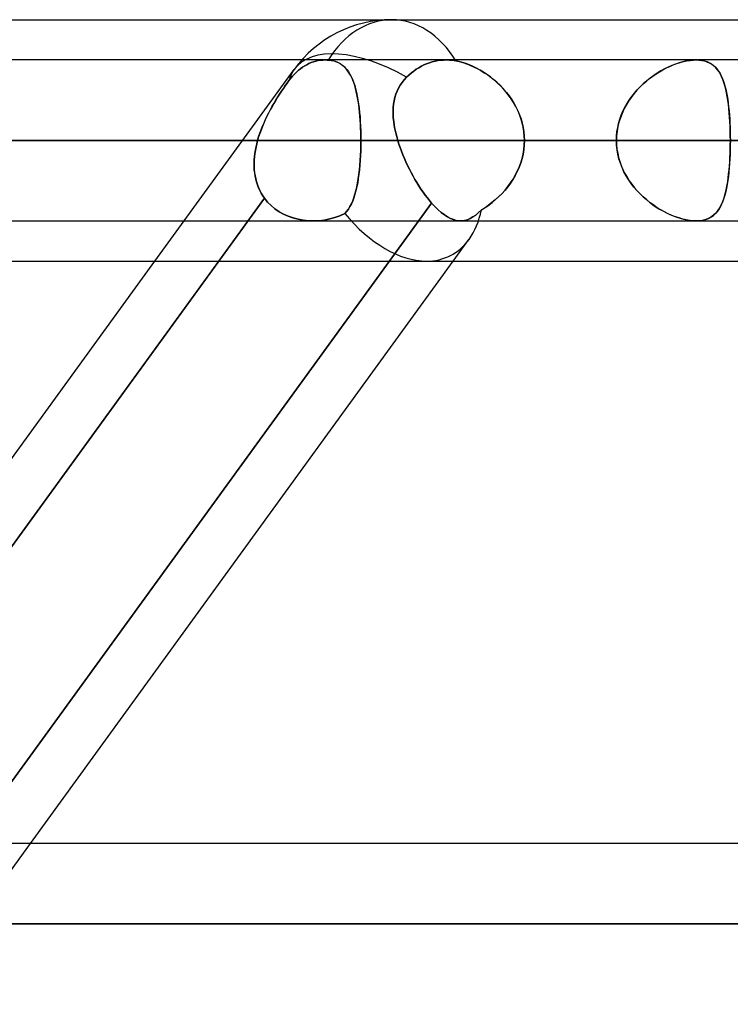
# Model space of a CAD drawing. Header units: millimetres. Extents: x -288 to 288, y -100 to 123.
# Tile 50 of 75: x 83 to 93, y 41 to 55. Entities that reach past the tile are written whole.
import ezdxf

# ---------------------------------------------------------------- set-up
doc = ezdxf.new("R2010")
doc.units = ezdxf.units.MM
doc.layers.add('MAIN-1', color=7, linetype='Continuous')
doc.layers.add('MAIN-2', color=7, linetype='Continuous')

msp = doc.modelspace()

# ---------------------------------------------------------------- linework, layer by layer
at = {"layer": 'MAIN-1'}
for p, q in [((81.421, 55), (156.21, 55)), ((155.254, 54.435), (-155.254, 54.435)), ((155.857, 53.305), (-155.857, 53.305)), ((-155.118, 52.175), (155.118, 52.175)), ((79.348, 43.435), (85.286, 51.61)), ((80.244, 43.435), (86.183, 51.61)), ((81.908, 51.61), (155.347, 51.61)), ((83.538, 43.435), (89.476, 51.61)), ((163.059, 43.435), (-163.059, 43.435)), ((163.851, 42.305), (-163.851, 42.305))]:
    msp.add_line(p, q, dxfattribs=at)
at = {"layer": 'MAIN-2'}
for p, q in [((87.361, 54.333), (87.332, 54.312)), ((87.332, 54.312), (87.361, 54.333)), ((87.39, 54.351), (87.361, 54.333)), ((87.361, 54.333), (87.39, 54.351)), ((87.419, 54.368), (87.39, 54.351)), ((87.39, 54.351), (87.419, 54.368)), ((87.45, 54.384), (87.419, 54.368)), ((87.419, 54.368), (87.45, 54.384)), ((87.482, 54.397), (87.45, 54.384)), ((87.45, 54.384), (87.482, 54.397)), ((87.515, 54.409), (87.482, 54.397)), ((87.482, 54.397), (87.515, 54.409)), ((87.548, 54.418), (87.515, 54.409)), ((87.515, 54.409), (87.548, 54.418)), ((87.581, 54.426), (87.548, 54.418)), ((87.548, 54.418), (87.581, 54.426)), ((87.614, 54.431), (87.581, 54.426)), ((87.581, 54.426), (87.614, 54.431)), ((87.646, 54.434), (87.614, 54.431)), ((87.614, 54.431), (87.646, 54.434)), ((87.677, 54.435), (87.646, 54.434)), ((87.646, 54.434), (87.677, 54.435)), ((87.684, 54.435), (87.677, 54.435)), ((87.677, 54.435), (87.684, 54.435)), ((87.691, 54.435), (87.684, 54.435)), ((87.684, 54.435), (87.691, 54.435)), ((87.697, 54.435), (87.691, 54.435)), ((87.691, 54.435), (87.697, 54.435)), ((87.704, 54.434), (87.697, 54.435)), ((87.697, 54.435), (87.704, 54.434)), ((87.711, 54.434), (87.704, 54.434)), ((87.704, 54.434), (87.711, 54.434)), ((87.718, 54.433), (87.711, 54.434)), ((87.711, 54.434), (87.718, 54.433)), ((87.755, 54.429), (87.718, 54.433)), ((87.718, 54.433), (87.76, 54.428)), ((87.789, 54.422), (87.755, 54.429)), ((87.76, 54.428), (87.799, 54.42)), ((87.822, 54.412), (87.789, 54.422)), ((87.799, 54.42), (87.835, 54.407)), ((87.853, 54.4), (87.822, 54.412)), ((87.835, 54.407), (87.869, 54.392)), ((87.882, 54.385), (87.853, 54.4)), ((87.869, 54.392), (87.9, 54.374)), ((87.908, 54.368), (87.882, 54.385)), ((87.9, 54.374), (87.929, 54.352)), ((87.933, 54.349), (87.908, 54.368)), ((87.929, 54.352), (87.955, 54.328)), ((87.956, 54.327), (87.933, 54.349)), ((88.994, 54.326), (89.029, 54.346)), ((89.029, 54.346), (88.994, 54.326)), ((89.029, 54.346), (89.065, 54.364)), ((89.065, 54.364), (89.029, 54.346)), ((89.065, 54.364), (89.102, 54.38)), ((89.102, 54.38), (89.065, 54.364)), ((89.102, 54.38), (89.141, 54.395)), ((89.141, 54.395), (89.102, 54.38)), ((89.141, 54.395), (89.181, 54.407)), ((89.181, 54.407), (89.141, 54.395)), ((89.181, 54.407), (89.221, 54.417)), ((89.221, 54.417), (89.181, 54.407)), ((89.221, 54.417), (89.262, 54.425)), ((89.262, 54.425), (89.221, 54.417)), ((89.262, 54.425), (89.302, 54.431)), ((89.302, 54.431), (89.262, 54.425)), ((89.302, 54.431), (89.341, 54.434)), ((89.341, 54.434), (89.302, 54.431)), ((89.341, 54.434), (89.38, 54.435)), ((89.38, 54.435), (89.341, 54.434)), ((89.38, 54.435), (89.401, 54.435)), ((89.401, 54.435), (89.38, 54.435)), ((89.401, 54.435), (89.423, 54.434)), ((89.423, 54.434), (89.401, 54.435)), ((89.423, 54.434), (89.446, 54.432)), ((89.446, 54.432), (89.423, 54.434)), ((89.446, 54.432), (89.468, 54.43)), ((89.468, 54.429), (89.446, 54.432)), ((89.468, 54.43), (89.491, 54.426)), ((89.491, 54.426), (89.468, 54.429)), ((89.491, 54.426), (89.514, 54.422)), ((89.514, 54.422), (89.491, 54.426)), ((89.514, 54.422), (89.562, 54.412)), ((89.561, 54.412), (89.514, 54.422)), ((89.609, 54.399), (89.561, 54.412)), ((89.562, 54.412), (89.612, 54.398)), ((89.658, 54.383), (89.609, 54.399)), ((89.612, 54.398), (89.661, 54.381)), ((89.707, 54.364), (89.658, 54.383)), ((89.661, 54.381), (89.712, 54.362)), ((89.756, 54.343), (89.707, 54.364)), ((89.712, 54.362), (89.762, 54.339)), ((89.805, 54.319), (89.756, 54.343)), ((89.762, 54.339), (89.813, 54.314)), ((92.497, 54.334), (92.446, 54.309)), ((92.471, 54.322), (92.52, 54.344)), ((92.549, 54.357), (92.497, 54.334)), ((92.52, 54.344), (92.568, 54.365)), ((92.6, 54.377), (92.549, 54.357)), ((92.568, 54.365), (92.617, 54.383)), ((92.651, 54.394), (92.6, 54.377)), ((92.617, 54.383), (92.665, 54.399)), ((92.701, 54.409), (92.651, 54.394)), ((92.665, 54.399), (92.712, 54.412)), ((92.751, 54.42), (92.701, 54.409)), ((92.712, 54.412), (92.759, 54.422)), ((92.799, 54.428), (92.751, 54.42)), ((92.759, 54.422), (92.804, 54.429)), ((92.845, 54.433), (92.799, 54.428)), ((92.804, 54.429), (92.848, 54.434)), ((92.889, 54.435), (92.845, 54.433)), ((92.848, 54.434), (92.889, 54.435)), ((92.933, 54.433), (92.889, 54.435)), ((92.889, 54.435), (92.93, 54.433)), ((92.93, 54.433), (92.97, 54.429)), ((92.974, 54.428), (92.933, 54.433)), ((92.97, 54.429), (93.007, 54.421)), ((93.013, 54.419), (92.974, 54.428)), ((93.007, 54.421), (93.041, 54.41)), ((93.049, 54.407), (93.013, 54.419)), ((93.041, 54.41), (93.073, 54.396)), ((93.082, 54.391), (93.049, 54.407)), ((93.073, 54.396), (93.103, 54.379)), ((93.112, 54.373), (93.082, 54.391)), ((93.103, 54.379), (93.131, 54.359)), ((93.14, 54.351), (93.112, 54.373)), ((93.131, 54.359), (93.156, 54.336)), ((93.166, 54.326), (93.14, 54.351)), ((93.156, 54.336), (93.179, 54.311)), ((85.286, 51.61), (87.241, 54.301)), ((87.219, 54.207), (87.193, 54.177)), ((87.193, 54.177), (87.219, 54.207)), ((87.247, 54.237), (87.219, 54.207)), ((87.219, 54.207), (87.247, 54.237)), ((87.275, 54.264), (87.247, 54.237)), ((87.247, 54.237), (87.275, 54.264)), ((87.303, 54.289), (87.275, 54.264)), ((87.275, 54.264), (87.303, 54.289)), ((87.332, 54.312), (87.303, 54.289)), ((87.303, 54.289), (87.332, 54.312)), ((87.955, 54.328), (87.98, 54.301)), ((87.978, 54.303), (87.956, 54.327)), ((87.998, 54.277), (87.978, 54.303)), ((87.98, 54.301), (88.003, 54.271)), ((88.016, 54.249), (87.998, 54.277)), ((88.003, 54.271), (88.024, 54.237)), ((88.034, 54.219), (88.016, 54.249)), ((88.024, 54.237), (88.043, 54.201)), ((88.05, 54.187), (88.034, 54.219)), ((88.043, 54.201), (88.061, 54.163)), ((88.821, 54.192), (88.854, 54.223)), ((88.854, 54.223), (88.821, 54.192)), ((88.854, 54.223), (88.888, 54.252)), ((88.888, 54.252), (88.854, 54.223)), ((88.888, 54.252), (88.923, 54.279)), ((88.923, 54.279), (88.888, 54.252)), ((88.923, 54.279), (88.958, 54.304)), ((88.958, 54.304), (88.923, 54.279)), ((88.958, 54.304), (88.994, 54.326)), ((88.994, 54.326), (88.958, 54.304)), ((89.854, 54.292), (89.805, 54.319)), ((89.813, 54.314), (89.863, 54.287)), ((89.902, 54.263), (89.854, 54.292)), ((89.863, 54.287), (89.912, 54.256)), ((89.95, 54.231), (89.902, 54.263)), ((89.912, 54.256), (89.961, 54.224)), ((89.998, 54.197), (89.95, 54.231)), ((89.961, 54.224), (90.009, 54.188)), ((90.044, 54.16), (89.998, 54.197)), ((92.235, 54.173), (92.281, 54.208)), ((92.293, 54.216), (92.243, 54.18)), ((92.281, 54.208), (92.328, 54.24)), ((92.344, 54.25), (92.293, 54.216)), ((92.328, 54.24), (92.375, 54.269)), ((92.395, 54.28), (92.344, 54.25)), ((92.375, 54.269), (92.423, 54.296)), ((92.446, 54.309), (92.395, 54.28)), ((92.423, 54.296), (92.471, 54.322)), ((93.189, 54.298), (93.166, 54.326)), ((93.179, 54.311), (93.2, 54.283)), ((93.211, 54.268), (93.189, 54.298)), ((93.2, 54.283), (93.22, 54.253)), ((93.23, 54.234), (93.211, 54.268)), ((93.22, 54.253), (93.238, 54.22)), ((93.248, 54.198), (93.23, 54.234)), ((93.238, 54.22), (93.254, 54.185)), ((93.265, 54.159), (93.248, 54.198)), ((87.117, 54.073), (87.09, 54.035)), ((87.091, 54.036), (87.117, 54.074)), ((87.117, 54.074), (87.143, 54.111)), ((87.143, 54.11), (87.117, 54.073)), ((87.169, 54.145), (87.143, 54.11)), ((87.143, 54.111), (87.169, 54.145)), ((87.193, 54.177), (87.169, 54.145)), ((87.169, 54.145), (87.193, 54.177)), ((88.065, 54.152), (88.05, 54.187)), ((88.061, 54.163), (88.077, 54.121)), ((88.079, 54.116), (88.065, 54.152)), ((88.077, 54.121), (88.092, 54.076)), ((88.092, 54.077), (88.079, 54.116)), ((88.103, 54.036), (88.092, 54.077)), ((88.092, 54.076), (88.105, 54.029)), ((88.708, 54.039), (88.731, 54.081)), ((88.731, 54.081), (88.708, 54.04)), ((88.731, 54.081), (88.758, 54.12)), ((88.758, 54.12), (88.731, 54.081)), ((88.758, 54.12), (88.788, 54.157)), ((88.788, 54.157), (88.758, 54.12)), ((88.788, 54.157), (88.821, 54.192)), ((88.821, 54.192), (88.788, 54.157)), ((90.009, 54.188), (90.055, 54.151)), ((90.09, 54.121), (90.044, 54.16)), ((90.055, 54.151), (90.1, 54.111)), ((90.134, 54.079), (90.09, 54.121)), ((90.1, 54.111), (90.143, 54.07)), ((90.176, 54.035), (90.134, 54.079)), ((90.143, 54.07), (90.185, 54.026)), ((92.062, 54.014), (92.103, 54.057)), ((92.147, 54.099), (92.101, 54.055)), ((92.103, 54.057), (92.146, 54.098)), ((92.146, 54.098), (92.19, 54.137)), ((92.195, 54.141), (92.147, 54.099)), ((92.19, 54.137), (92.235, 54.173)), ((92.243, 54.18), (92.195, 54.141)), ((93.254, 54.185), (93.269, 54.148)), ((93.28, 54.117), (93.265, 54.159)), ((93.269, 54.148), (93.282, 54.109)), ((93.293, 54.072), (93.28, 54.117)), ((93.282, 54.109), (93.294, 54.067)), ((93.305, 54.024), (93.293, 54.072)), ((93.294, 54.067), (93.306, 54.023)), ((87.036, 53.954), (87.009, 53.911)), ((87.011, 53.915), (87.038, 53.956)), ((87.063, 53.995), (87.036, 53.954)), ((87.038, 53.956), (87.064, 53.996)), ((87.09, 54.035), (87.063, 53.995)), ((87.064, 53.996), (87.091, 54.036)), ((88.114, 53.993), (88.103, 54.036)), ((88.105, 54.029), (88.118, 53.98)), ((88.124, 53.949), (88.114, 53.993)), ((88.118, 53.98), (88.129, 53.928)), ((88.133, 53.902), (88.124, 53.949)), ((88.129, 53.928), (88.138, 53.874)), ((88.657, 53.908), (88.671, 53.953)), ((88.671, 53.953), (88.657, 53.908)), ((88.671, 53.953), (88.687, 53.997)), ((88.687, 53.997), (88.671, 53.953)), ((88.708, 54.04), (88.687, 53.997)), ((88.687, 53.997), (88.708, 54.039)), ((90.217, 53.989), (90.176, 54.035)), ((90.185, 54.026), (90.224, 53.98)), ((90.255, 53.94), (90.217, 53.989)), ((90.224, 53.98), (90.261, 53.932)), ((90.291, 53.89), (90.255, 53.94)), ((90.261, 53.932), (90.296, 53.882)), ((91.95, 53.872), (91.985, 53.921)), ((92.015, 53.96), (91.976, 53.909)), ((91.985, 53.921), (92.022, 53.969)), ((92.057, 54.009), (92.015, 53.96)), ((92.022, 53.969), (92.062, 54.014)), ((92.101, 54.055), (92.057, 54.009)), ((93.316, 53.974), (93.305, 54.024)), ((93.306, 54.023), (93.316, 53.977)), ((93.316, 53.977), (93.325, 53.93)), ((93.326, 53.922), (93.316, 53.974)), ((93.325, 53.93), (93.333, 53.88)), ((93.335, 53.867), (93.326, 53.922)), ((86.931, 53.779), (86.906, 53.734)), ((86.91, 53.74), (86.934, 53.785)), ((86.957, 53.824), (86.931, 53.779)), ((86.934, 53.785), (86.96, 53.829)), ((86.983, 53.868), (86.957, 53.824)), ((86.96, 53.829), (86.985, 53.872)), ((87.009, 53.911), (86.983, 53.868)), ((86.985, 53.872), (87.011, 53.915)), ((88.142, 53.854), (88.133, 53.902)), ((88.138, 53.874), (88.147, 53.817)), ((88.149, 53.805), (88.142, 53.854)), ((88.147, 53.817), (88.155, 53.759)), ((88.155, 53.753), (88.149, 53.805)), ((88.634, 53.769), (88.639, 53.816)), ((88.639, 53.816), (88.634, 53.768)), ((88.639, 53.816), (88.647, 53.863)), ((88.646, 53.862), (88.639, 53.816)), ((88.657, 53.908), (88.646, 53.862)), ((88.647, 53.863), (88.657, 53.908)), ((90.324, 53.837), (90.291, 53.89)), ((90.296, 53.882), (90.329, 53.83)), ((90.355, 53.783), (90.324, 53.837)), ((90.329, 53.83), (90.358, 53.777)), ((90.382, 53.727), (90.355, 53.783)), ((91.906, 53.801), (91.875, 53.744)), ((91.888, 53.769), (91.918, 53.821)), ((91.939, 53.856), (91.906, 53.801)), ((91.918, 53.821), (91.95, 53.872)), ((91.976, 53.909), (91.939, 53.856)), ((93.333, 53.88), (93.34, 53.829)), ((93.342, 53.811), (93.335, 53.867)), ((93.34, 53.829), (93.346, 53.775)), ((93.349, 53.752), (93.342, 53.811)), ((86.839, 53.6), (86.862, 53.648)), ((86.882, 53.688), (86.859, 53.641)), ((86.862, 53.648), (86.885, 53.694)), ((86.906, 53.734), (86.882, 53.688)), ((86.885, 53.694), (86.91, 53.74)), ((88.155, 53.759), (88.161, 53.698)), ((88.161, 53.701), (88.155, 53.753)), ((88.166, 53.647), (88.161, 53.701)), ((88.161, 53.698), (88.167, 53.635)), ((88.17, 53.591), (88.166, 53.647)), ((88.632, 53.72), (88.634, 53.769)), ((88.634, 53.768), (88.632, 53.72)), ((88.633, 53.671), (88.632, 53.72)), ((88.632, 53.72), (88.633, 53.671)), ((88.635, 53.621), (88.633, 53.671)), ((88.633, 53.671), (88.635, 53.62)), ((90.358, 53.777), (90.385, 53.722)), ((90.407, 53.67), (90.382, 53.727)), ((90.385, 53.722), (90.409, 53.665)), ((90.428, 53.611), (90.407, 53.67)), ((90.409, 53.665), (90.429, 53.607)), ((91.817, 53.602), (91.838, 53.659)), ((91.848, 53.684), (91.825, 53.624)), ((91.838, 53.659), (91.861, 53.715)), ((91.875, 53.744), (91.848, 53.684)), ((91.861, 53.715), (91.888, 53.769)), ((93.346, 53.775), (93.352, 53.72)), ((93.354, 53.692), (93.349, 53.752)), ((93.352, 53.72), (93.357, 53.664)), ((93.359, 53.63), (93.354, 53.692)), ((93.357, 53.664), (93.361, 53.606)), ((86.778, 53.455), (86.797, 53.504)), ((86.815, 53.546), (86.795, 53.498)), ((86.797, 53.504), (86.818, 53.553)), ((86.836, 53.594), (86.815, 53.546)), ((86.818, 53.553), (86.839, 53.6)), ((86.859, 53.641), (86.836, 53.594)), ((88.167, 53.635), (88.171, 53.571)), ((88.174, 53.535), (88.17, 53.591)), ((88.171, 53.571), (88.175, 53.506)), ((88.176, 53.479), (88.174, 53.535)), ((88.175, 53.506), (88.177, 53.44)), ((88.64, 53.57), (88.635, 53.621)), ((88.635, 53.62), (88.64, 53.569)), ((88.648, 53.518), (88.64, 53.57)), ((88.64, 53.569), (88.648, 53.518)), ((88.657, 53.466), (88.648, 53.518)), ((88.648, 53.518), (88.657, 53.465)), ((90.445, 53.551), (90.428, 53.611)), ((90.429, 53.607), (90.446, 53.548)), ((90.458, 53.491), (90.445, 53.551)), ((90.446, 53.548), (90.459, 53.488)), ((91.787, 53.485), (91.8, 53.544)), ((91.805, 53.562), (91.79, 53.499)), ((91.8, 53.544), (91.817, 53.602)), ((91.825, 53.624), (91.805, 53.562)), ((93.363, 53.566), (93.359, 53.63)), ((93.361, 53.606), (93.364, 53.548)), ((93.366, 53.502), (93.363, 53.566)), ((93.364, 53.548), (93.366, 53.488)), ((86.743, 53.355), (86.76, 53.405)), ((86.759, 53.402), (86.743, 53.354)), ((86.776, 53.45), (86.759, 53.402)), ((86.76, 53.405), (86.778, 53.455)), ((86.795, 53.498), (86.776, 53.45)), ((88.178, 53.421), (88.176, 53.479)), ((88.177, 53.44), (88.179, 53.372)), ((88.179, 53.363), (88.178, 53.421)), ((88.179, 53.372), (88.179, 53.305)), ((88.669, 53.413), (88.657, 53.466)), ((88.657, 53.465), (88.669, 53.412)), ((88.682, 53.359), (88.669, 53.413)), ((88.669, 53.412), (88.682, 53.359)), ((90.468, 53.429), (90.458, 53.491)), ((90.459, 53.488), (90.468, 53.428)), ((90.474, 53.367), (90.468, 53.429)), ((90.468, 53.428), (90.474, 53.366)), ((90.476, 53.305), (90.474, 53.367)), ((90.474, 53.366), (90.476, 53.305)), ((91.772, 53.37), (91.77, 53.305)), ((91.77, 53.305), (91.772, 53.365)), ((91.779, 53.435), (91.772, 53.37)), ((91.772, 53.365), (91.777, 53.426)), ((91.777, 53.426), (91.787, 53.485)), ((91.79, 53.499), (91.779, 53.435)), ((93.368, 53.437), (93.366, 53.502)), ((93.366, 53.488), (93.368, 53.427)), ((93.369, 53.371), (93.368, 53.437)), ((93.368, 53.427), (93.369, 53.366)), ((93.37, 53.305), (93.369, 53.371)), ((93.369, 53.366), (93.37, 53.305)), ((-155.857, 53.305), (155.857, 53.305)), ((154.141, 53.305), (-154.141, 53.305)), ((-154.141, 53.305), (154.141, 53.305)), ((-143.269, 53.305), (143.269, 53.305)), ((143.269, 53.305), (-143.269, 53.305)), ((141.67, 53.305), (-141.67, 53.305)), ((-141.67, 53.305), (141.67, 53.305)), ((-130.796, 53.305), (130.796, 53.305)), ((130.796, 53.305), (-130.796, 53.305)), ((129.197, 53.305), (-129.197, 53.305)), ((-129.197, 53.305), (129.197, 53.305)), ((-118.323, 53.305), (118.323, 53.305)), ((118.323, 53.305), (-118.323, 53.305)), ((116.724, 53.305), (-116.724, 53.305)), ((-116.724, 53.305), (116.724, 53.305)), ((-105.848, 53.305), (105.848, 53.305)), ((105.848, 53.305), (-105.848, 53.305)), ((104.248, 53.305), (-104.248, 53.305)), ((-104.248, 53.305), (104.248, 53.305)), ((-93.37, 53.305), (93.37, 53.305)), ((93.37, 53.305), (-93.37, 53.305)), ((91.77, 53.305), (-91.77, 53.305)), ((-91.77, 53.305), (91.77, 53.305)), ((91.77, 53.305), (80.888, 53.305)), ((80.888, 53.305), (91.77, 53.305)), ((86.728, 53.305), (81.63, 53.305)), ((81.63, 53.305), (86.728, 53.305)), ((83.385, 53.305), (88.179, 53.305)), ((88.179, 53.305), (83.385, 53.305)), ((83.385, 53.305), (94.256, 53.305)), ((94.256, 53.305), (83.385, 53.305)), ((86.706, 53.213), (86.716, 53.259)), ((86.716, 53.259), (86.706, 53.213)), ((86.716, 53.259), (86.728, 53.305)), ((86.728, 53.305), (86.716, 53.259)), ((86.728, 53.305), (86.743, 53.355)), ((86.743, 53.354), (86.728, 53.305)), ((88.177, 53.163), (88.179, 53.234)), ((88.179, 53.234), (88.177, 53.164)), ((88.179, 53.305), (88.179, 53.363)), ((88.179, 53.234), (88.179, 53.305)), ((99.05, 53.305), (88.179, 53.305)), ((88.179, 53.305), (99.05, 53.305)), ((88.179, 53.305), (88.179, 53.234)), ((88.697, 53.305), (88.682, 53.359)), ((88.682, 53.359), (88.697, 53.305)), ((119.102, 53.305), (88.697, 53.305)), ((88.697, 53.305), (119.102, 53.305)), ((88.697, 53.305), (88.713, 53.254)), ((88.713, 53.254), (88.697, 53.305)), ((88.713, 53.254), (88.73, 53.204)), ((88.73, 53.204), (88.713, 53.254)), ((90.474, 53.241), (90.468, 53.177)), ((90.468, 53.177), (90.474, 53.241)), ((90.476, 53.305), (90.474, 53.241)), ((90.474, 53.241), (90.476, 53.305)), ((90.476, 53.305), (121.362, 53.305)), ((121.362, 53.305), (90.476, 53.305)), ((90.476, 53.305), (101.358, 53.305)), ((101.358, 53.305), (90.476, 53.305)), ((91.77, 53.305), (91.772, 53.245)), ((91.772, 53.24), (91.77, 53.305)), ((91.772, 53.245), (91.777, 53.184)), ((91.779, 53.175), (91.772, 53.24)), ((93.368, 53.183), (93.369, 53.244)), ((93.369, 53.239), (93.368, 53.173)), ((93.369, 53.244), (93.37, 53.305)), ((93.37, 53.305), (93.369, 53.239)), ((86.685, 53.075), (86.69, 53.121)), ((86.69, 53.121), (86.685, 53.076)), ((86.69, 53.121), (86.697, 53.167)), ((86.697, 53.167), (86.69, 53.121)), ((86.697, 53.167), (86.706, 53.213)), ((86.706, 53.213), (86.697, 53.167)), ((88.17, 53.024), (88.174, 53.093)), ((88.175, 53.094), (88.171, 53.026)), ((88.174, 53.093), (88.177, 53.163)), ((88.177, 53.164), (88.175, 53.094)), ((88.73, 53.204), (88.749, 53.153)), ((88.749, 53.153), (88.73, 53.204)), ((88.749, 53.153), (88.769, 53.103)), ((88.769, 53.103), (88.749, 53.153)), ((88.769, 53.103), (88.79, 53.052)), ((88.79, 53.052), (88.769, 53.103)), ((90.457, 53.114), (90.443, 53.051)), ((90.443, 53.052), (90.457, 53.114)), ((90.468, 53.177), (90.457, 53.114)), ((90.457, 53.114), (90.468, 53.177)), ((91.777, 53.184), (91.787, 53.125)), ((91.79, 53.111), (91.779, 53.175)), ((91.787, 53.125), (91.8, 53.066)), ((91.805, 53.048), (91.79, 53.111)), ((93.366, 53.108), (93.363, 53.044)), ((93.364, 53.062), (93.366, 53.122)), ((93.366, 53.122), (93.368, 53.183)), ((93.368, 53.173), (93.366, 53.108)), ((86.679, 52.984), (86.681, 53.03)), ((86.681, 53.03), (86.679, 52.985)), ((86.679, 52.985), (86.68, 52.94)), ((86.68, 52.939), (86.679, 52.984)), ((86.685, 53.076), (86.681, 53.03)), ((86.681, 53.03), (86.685, 53.075)), ((88.166, 52.958), (88.159, 52.893)), ((88.159, 52.891), (88.165, 52.956)), ((88.165, 52.956), (88.17, 53.024)), ((88.171, 53.026), (88.166, 52.958)), ((88.79, 53.052), (88.812, 53.002)), ((88.812, 53.002), (88.79, 53.052)), ((88.812, 53.002), (88.836, 52.952)), ((88.836, 52.952), (88.812, 53.002)), ((88.836, 52.952), (88.86, 52.902)), ((88.86, 52.902), (88.836, 52.952)), ((90.425, 52.99), (90.402, 52.929)), ((90.403, 52.931), (90.425, 52.991)), ((90.425, 52.991), (90.443, 53.052)), ((90.443, 53.051), (90.425, 52.99)), ((91.8, 53.066), (91.817, 53.008)), ((91.825, 52.986), (91.805, 53.048)), ((91.817, 53.008), (91.838, 52.951)), ((91.848, 52.926), (91.825, 52.986)), ((91.838, 52.951), (91.861, 52.895)), ((93.359, 52.98), (93.354, 52.918)), ((93.357, 52.946), (93.361, 53.004)), ((93.363, 53.044), (93.359, 52.98)), ((93.361, 53.004), (93.364, 53.062)), ((86.68, 52.94), (86.682, 52.895)), ((86.682, 52.894), (86.68, 52.939)), ((86.682, 52.895), (86.686, 52.851)), ((86.687, 52.85), (86.682, 52.894)), ((86.686, 52.851), (86.693, 52.808)), ((86.693, 52.807), (86.687, 52.85)), ((88.152, 52.829), (88.143, 52.768)), ((88.143, 52.766), (88.152, 52.828)), ((88.159, 52.893), (88.152, 52.829)), ((88.152, 52.828), (88.159, 52.891)), ((88.86, 52.902), (88.885, 52.853)), ((88.885, 52.853), (88.86, 52.902)), ((88.885, 52.853), (88.912, 52.805)), ((88.912, 52.805), (88.885, 52.853)), ((90.348, 52.813), (90.315, 52.758)), ((90.317, 52.76), (90.349, 52.815)), ((90.377, 52.87), (90.348, 52.813)), ((90.349, 52.815), (90.377, 52.872)), ((90.377, 52.872), (90.403, 52.931)), ((90.402, 52.929), (90.377, 52.87)), ((91.875, 52.866), (91.848, 52.926)), ((91.861, 52.895), (91.888, 52.841)), ((91.906, 52.809), (91.875, 52.866)), ((91.888, 52.841), (91.918, 52.789)), ((93.34, 52.781), (93.346, 52.835)), ((93.349, 52.858), (93.342, 52.799)), ((93.346, 52.835), (93.352, 52.89)), ((93.354, 52.918), (93.349, 52.858)), ((93.352, 52.89), (93.357, 52.946)), ((86.693, 52.808), (86.702, 52.765)), ((86.702, 52.764), (86.693, 52.807)), ((86.702, 52.765), (86.712, 52.723)), ((86.713, 52.722), (86.702, 52.764)), ((86.712, 52.723), (86.726, 52.682)), ((86.726, 52.681), (86.713, 52.722)), ((86.726, 52.682), (86.741, 52.642)), ((86.741, 52.641), (86.726, 52.681)), ((88.122, 52.652), (88.133, 52.708)), ((88.134, 52.709), (88.123, 52.653)), ((88.133, 52.708), (88.143, 52.766)), ((88.143, 52.768), (88.134, 52.709)), ((88.912, 52.805), (88.938, 52.758)), ((88.938, 52.758), (88.912, 52.805)), ((88.938, 52.758), (88.966, 52.712)), ((88.966, 52.712), (88.938, 52.758)), ((88.966, 52.712), (88.994, 52.666)), ((88.994, 52.666), (88.966, 52.712)), ((90.28, 52.704), (90.242, 52.653)), ((90.244, 52.656), (90.282, 52.707)), ((90.315, 52.758), (90.28, 52.704)), ((90.282, 52.707), (90.317, 52.76)), ((91.939, 52.754), (91.906, 52.809)), ((91.918, 52.789), (91.95, 52.738)), ((91.976, 52.701), (91.939, 52.754)), ((91.95, 52.738), (91.985, 52.689)), ((92.015, 52.65), (91.976, 52.701)), ((91.985, 52.689), (92.022, 52.641)), ((93.326, 52.688), (93.316, 52.636)), ((93.316, 52.633), (93.325, 52.68)), ((93.325, 52.68), (93.333, 52.73)), ((93.335, 52.743), (93.326, 52.688)), ((93.333, 52.73), (93.34, 52.781)), ((93.342, 52.799), (93.335, 52.743)), ((86.741, 52.642), (86.758, 52.603)), ((86.759, 52.602), (86.741, 52.641)), ((86.758, 52.603), (86.778, 52.565)), ((86.778, 52.564), (86.759, 52.602)), ((86.778, 52.565), (86.8, 52.528)), ((86.8, 52.528), (86.778, 52.564)), ((88.081, 52.5), (88.096, 52.548)), ((88.096, 52.548), (88.081, 52.5)), ((88.11, 52.599), (88.096, 52.548)), ((88.096, 52.548), (88.11, 52.598)), ((88.123, 52.653), (88.11, 52.599)), ((88.11, 52.598), (88.122, 52.652)), ((88.994, 52.666), (89.023, 52.622)), ((89.023, 52.622), (88.994, 52.666)), ((89.023, 52.622), (89.053, 52.579)), ((89.053, 52.579), (89.023, 52.622)), ((89.053, 52.579), (89.083, 52.538)), ((89.083, 52.538), (89.053, 52.579)), ((89.083, 52.538), (89.113, 52.499)), ((89.113, 52.499), (89.083, 52.538)), ((90.159, 52.557), (90.114, 52.512)), ((90.118, 52.516), (90.162, 52.56)), ((90.202, 52.604), (90.159, 52.557)), ((90.162, 52.56), (90.205, 52.607)), ((90.242, 52.653), (90.202, 52.604)), ((90.205, 52.607), (90.244, 52.656)), ((92.057, 52.601), (92.015, 52.65)), ((92.022, 52.641), (92.062, 52.596)), ((92.101, 52.555), (92.057, 52.601)), ((92.062, 52.596), (92.103, 52.553)), ((92.147, 52.511), (92.101, 52.555)), ((92.103, 52.553), (92.146, 52.512)), ((93.293, 52.538), (93.28, 52.493)), ((93.282, 52.501), (93.294, 52.543)), ((93.305, 52.586), (93.293, 52.538)), ((93.294, 52.543), (93.306, 52.587)), ((93.316, 52.636), (93.305, 52.586)), ((93.306, 52.587), (93.316, 52.633)), ((86.824, 52.493), (79.977, 43.067)), ((82.312, 42.982), (89.173, 52.426)), ((89.173, 52.426), (82.312, 42.982)), ((86.183, 51.61), (86.824, 52.493)), ((86.824, 52.493), (86.8, 52.528)), ((86.8, 52.528), (86.824, 52.493)), ((86.824, 52.493), (86.868, 52.439)), ((86.868, 52.439), (86.824, 52.493)), ((86.868, 52.439), (86.917, 52.389)), ((86.917, 52.389), (86.868, 52.439)), ((88.025, 52.375), (88.045, 52.414)), ((88.045, 52.414), (88.025, 52.375)), ((88.045, 52.414), (88.064, 52.455)), ((88.064, 52.455), (88.045, 52.414)), ((88.064, 52.455), (88.081, 52.5)), ((88.081, 52.5), (88.064, 52.455)), ((89.113, 52.499), (89.143, 52.462)), ((89.143, 52.462), (89.113, 52.499)), ((89.143, 52.462), (89.173, 52.426)), ((89.173, 52.426), (89.143, 52.462)), ((89.218, 52.377), (89.173, 52.426)), ((89.173, 52.426), (89.218, 52.377)), ((90.021, 52.431), (89.972, 52.394)), ((89.975, 52.396), (90.024, 52.434)), ((90.068, 52.47), (90.021, 52.431)), ((90.024, 52.434), (90.072, 52.473)), ((90.114, 52.512), (90.068, 52.47)), ((90.072, 52.473), (90.118, 52.516)), ((92.146, 52.512), (92.19, 52.473)), ((92.195, 52.469), (92.147, 52.511)), ((92.19, 52.473), (92.235, 52.437)), ((92.243, 52.43), (92.195, 52.469)), ((92.235, 52.437), (92.281, 52.402)), ((92.293, 52.394), (92.243, 52.43)), ((92.281, 52.402), (92.328, 52.37)), ((93.248, 52.412), (93.23, 52.376)), ((93.238, 52.39), (93.254, 52.425)), ((93.265, 52.451), (93.248, 52.412)), ((93.254, 52.425), (93.269, 52.462)), ((93.28, 52.493), (93.265, 52.451)), ((93.269, 52.462), (93.282, 52.501)), ((86.917, 52.389), (86.971, 52.344)), ((86.972, 52.344), (86.917, 52.389)), ((86.971, 52.344), (87.029, 52.304)), ((87.03, 52.304), (86.972, 52.344)), ((87.029, 52.304), (87.092, 52.27)), ((87.092, 52.269), (87.03, 52.304)), ((87.092, 52.27), (87.157, 52.24)), ((87.158, 52.24), (87.092, 52.269)), ((87.885, 52.248), (87.953, 52.279)), ((87.953, 52.279), (87.885, 52.248)), ((87.953, 52.279), (87.979, 52.308)), ((87.979, 52.308), (87.953, 52.279)), ((87.979, 52.308), (88.003, 52.34)), ((88.003, 52.34), (87.979, 52.308)), ((88.003, 52.34), (88.025, 52.375)), ((88.025, 52.375), (88.003, 52.34)), ((89.263, 52.332), (89.218, 52.377)), ((89.218, 52.377), (89.263, 52.332)), ((89.308, 52.293), (89.263, 52.332)), ((89.263, 52.332), (89.308, 52.293)), ((89.352, 52.26), (89.308, 52.293)), ((89.308, 52.293), (89.352, 52.26)), ((89.395, 52.232), (89.352, 52.26)), ((89.352, 52.26), (89.395, 52.232)), ((89.833, 52.291), (89.793, 52.257)), ((89.793, 52.257), (89.833, 52.291)), ((89.873, 52.329), (89.833, 52.291)), ((89.833, 52.291), (89.873, 52.329)), ((89.873, 52.329), (89.924, 52.361)), ((89.923, 52.36), (89.873, 52.329)), ((89.972, 52.394), (89.923, 52.36)), ((89.924, 52.361), (89.975, 52.396)), ((92.344, 52.36), (92.293, 52.394)), ((92.328, 52.37), (92.375, 52.341)), ((92.395, 52.33), (92.344, 52.36)), ((92.375, 52.341), (92.423, 52.314)), ((92.446, 52.301), (92.395, 52.33)), ((92.423, 52.314), (92.471, 52.288)), ((92.497, 52.276), (92.446, 52.301)), ((92.471, 52.288), (92.52, 52.266)), ((92.549, 52.253), (92.497, 52.276)), ((92.52, 52.266), (92.568, 52.245)), ((93.14, 52.259), (93.112, 52.237)), ((93.131, 52.251), (93.156, 52.274)), ((93.166, 52.284), (93.14, 52.259)), ((93.156, 52.274), (93.179, 52.299)), ((93.189, 52.312), (93.166, 52.284)), ((93.179, 52.299), (93.2, 52.327)), ((93.211, 52.342), (93.189, 52.312)), ((93.2, 52.327), (93.22, 52.357)), ((93.23, 52.376), (93.211, 52.342)), ((93.22, 52.357), (93.238, 52.39)), ((87.157, 52.24), (87.225, 52.216)), ((87.226, 52.216), (87.158, 52.24)), ((87.225, 52.216), (87.296, 52.198)), ((87.296, 52.198), (87.226, 52.216)), ((87.296, 52.198), (87.368, 52.185)), ((87.368, 52.185), (87.296, 52.198)), ((87.368, 52.185), (87.441, 52.177)), ((87.442, 52.177), (87.368, 52.185)), ((87.441, 52.177), (87.515, 52.175)), ((87.516, 52.175), (87.442, 52.177)), ((87.515, 52.175), (87.591, 52.178)), ((87.592, 52.178), (87.516, 52.175)), ((87.591, 52.178), (87.666, 52.187)), ((87.667, 52.187), (87.592, 52.178)), ((87.666, 52.187), (87.741, 52.202)), ((87.741, 52.202), (87.667, 52.187)), ((87.741, 52.202), (87.814, 52.222)), ((87.814, 52.222), (87.741, 52.202)), ((87.814, 52.222), (87.885, 52.248)), ((87.885, 52.248), (87.814, 52.222)), ((89.437, 52.209), (89.395, 52.232)), ((89.395, 52.232), (89.437, 52.209)), ((89.479, 52.193), (89.437, 52.209)), ((89.437, 52.209), (89.478, 52.193)), ((89.478, 52.193), (89.519, 52.181)), ((89.519, 52.181), (89.479, 52.193)), ((89.559, 52.176), (89.519, 52.181)), ((89.519, 52.181), (89.559, 52.176)), ((89.598, 52.176), (89.559, 52.176)), ((89.559, 52.176), (89.598, 52.176)), ((89.637, 52.181), (89.598, 52.176)), ((89.598, 52.176), (89.637, 52.181)), ((89.676, 52.192), (89.637, 52.181)), ((89.637, 52.181), (89.676, 52.192)), ((89.715, 52.208), (89.676, 52.192)), ((89.676, 52.192), (89.715, 52.208)), ((89.754, 52.23), (89.715, 52.208)), ((89.715, 52.208), (89.754, 52.23)), ((89.793, 52.257), (89.754, 52.23)), ((89.754, 52.23), (89.793, 52.257)), ((92.6, 52.233), (92.549, 52.253)), ((92.568, 52.245), (92.617, 52.227)), ((92.651, 52.216), (92.6, 52.233)), ((92.617, 52.227), (92.665, 52.211)), ((92.701, 52.201), (92.651, 52.216)), ((92.665, 52.211), (92.712, 52.198)), ((92.751, 52.19), (92.701, 52.201)), ((92.712, 52.198), (92.759, 52.188)), ((92.799, 52.182), (92.751, 52.19)), ((92.759, 52.188), (92.804, 52.181)), ((92.845, 52.177), (92.799, 52.182)), ((92.804, 52.181), (92.848, 52.176)), ((92.889, 52.175), (92.845, 52.177)), ((92.848, 52.176), (92.889, 52.175)), ((92.889, 52.175), (92.93, 52.177)), ((92.933, 52.177), (92.889, 52.175)), ((92.93, 52.177), (92.97, 52.181)), ((92.974, 52.182), (92.933, 52.177)), ((92.97, 52.181), (93.007, 52.189)), ((93.013, 52.191), (92.974, 52.182)), ((93.007, 52.189), (93.041, 52.2)), ((93.049, 52.203), (93.013, 52.191)), ((93.041, 52.2), (93.073, 52.214)), ((93.082, 52.219), (93.049, 52.203)), ((93.073, 52.214), (93.103, 52.231)), ((93.112, 52.237), (93.082, 52.219)), ((93.103, 52.231), (93.131, 52.251)), ((89.476, 51.61), (89.698, 51.915)), ((81.896, 41.175), (83.538, 43.435)), ((-163.851, 42.305), (163.851, 42.305)), ((162.301, 42.305), (-162.301, 42.305)), ((-162.301, 42.305), (162.301, 42.305)), ((107.802, 42.305), (80.688, 42.305)), ((80.688, 42.305), (107.802, 42.305)), ((82.387, 42.305), (110.062, 42.305)), ((110.062, 42.305), (82.387, 42.305))]:
    msp.add_line(p, q, dxfattribs=at)
msp.add_arc((88.613, 53.305), 1.695, 89.9999, 144.0061, dxfattribs=at)
for major_axis, ratio, start_param, end_param in [((0, 1.695), 0.707107, 0, 0.842358), ((0, 1.695), 0.707107, 0, 0.842358), ((0, 1.695), 0.707107, -0.850974, 0), ((0, 1.695), 0.707107, -0.850974, 0), ((-1.371, 0.996), 0.506681, -1.361209, -0.000017), ((-1.371, 0.996), 0.506681, -1.361209, -0.000017), ((-1.371, 0.996), 0.506681, 0.003099, 0.197715), ((-1.371, 0.996), 0.506681, 0.003099, 0.197715), ((-1.371, 0.996), 0.506681, -0.000017, 0.003099), ((-1.371, 0.996), 0.506681, -0.000017, 0.003099), ((0.824, -1.617), 0.616794, -1.225524, -0.304697), ((0.824, -1.617), 0.616794, -1.225524, -0.304697), ((0.824, -1.617), 0.616794, 0.305359, 0.652853), ((0.824, -1.617), 0.616794, 0.305359, 0.652853), ((0.824, -1.617), 0.616794, -0.304697, 0.305359), ((0.824, -1.617), 0.616794, -0.304697, 0.305359)]:
    msp.add_ellipse((88.613, 53.305), major_axis=major_axis, ratio=ratio, start_param=start_param, end_param=end_param, dxfattribs=at)

doc.saveas('drawing.dxf')
